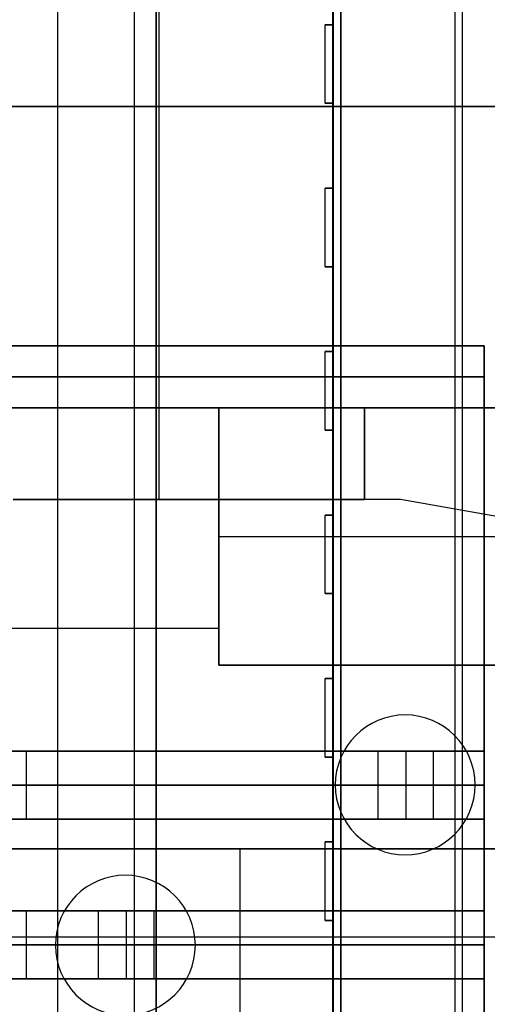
# Model space of a CAD drawing. Extents: x -64 to 57, y 4 to 161.
# Tile 136 of 256: x -56 to -53, y 116 to 122. Entities that reach past the tile are written whole.
import ezdxf

# ---------------------------------------------------------------- set-up
doc = ezdxf.new("R2010")
doc.units = 0
doc.layers.add('DEFAULT', color=7, linetype='CONTINUOUS')

msp = doc.modelspace()

# ---------------------------------------------------------------- linework, layer by layer
at = {"layer": 'DEFAULT', "color": 92}
for p, q in [((-53.9863, 99.1256, 53.7093), (-53.9863, 152.6542, 53.7093)), ((-53.9863, 99.1256, 59.6864), (-53.9863, 152.6542, 59.6864)), ((-53.9863, 152.5542, 65.5634), (-53.9863, 104.5143, 65.5634)), ((-53.2113, 104.5143, 65.5634), (-53.2113, 152.5542, 65.5634)), ((-53.2613, 147.1942, 51.8088), (-53.2613, 104.5143, 51.8089)), ((-54.0363, 121.9572, 51.8089), (-54.0363, 122.4969, 51.8089)), ((-54.0363, 121.9572, 53.7093), (-54.0363, 122.4969, 53.7093)), ((-54.0363, 121.9572, 52.7591), (-54.0363, 122.4969, 52.7591)), ((-54.0863, 121.4572, 51.8089), (-54.0863, 121.9572, 51.8089)), ((-54.0863, 121.9572, 51.8089), (-54.0363, 121.9572, 51.8089)), ((-54.0363, 121.9572, 53.7093), (-54.0863, 121.9572, 53.7093)), ((-54.0863, 121.9572, 53.7093), (-54.0863, 121.9572, 51.8089)), ((-54.0863, 121.4572, 53.7093), (-54.0863, 121.9572, 53.7093)), ((-54.0863, 121.9572, 52.7591), (-54.0363, 121.9572, 52.7591)), ((-54.0863, 121.4572, 52.7591), (-54.0863, 121.9572, 52.7591)), ((-54.0613, 121.9572, 51.8089), (-54.0613, 121.9572, 53.7093)), ((-54.0363, 121.9572, 51.8089), (-54.0363, 121.9572, 53.7093)), ((-54.0363, 121.4572, 53.7093), (-54.0363, 121.9572, 53.7093)), ((-54.0863, 121.7072, 51.8089), (-54.0863, 121.7072, 53.7093)), ((-54.0363, 121.4572, 51.8089), (-54.0863, 121.4572, 51.8089)), ((-54.0863, 121.4572, 53.7093), (-54.0363, 121.4572, 53.7093)), ((-54.0863, 121.4572, 51.8089), (-54.0863, 121.4572, 53.7093)), ((-54.0363, 121.4572, 52.7591), (-54.0863, 121.4572, 52.7591)), ((-54.0613, 121.4572, 51.8089), (-54.0613, 121.4572, 53.7093)), ((-54.0363, 120.9175, 51.8089), (-54.0363, 121.4572, 51.8089)), ((-54.0363, 120.9175, 53.7093), (-54.0363, 121.4572, 53.7093)), ((-54.0363, 121.4572, 53.7093), (-54.0363, 121.4572, 51.8089)), ((-54.0363, 120.9175, 52.7591), (-54.0363, 121.4572, 52.7591)), ((-54.0363, 121.1873, 51.8089), (-54.0363, 121.1873, 53.7093)), ((-54.0863, 120.4175, 51.8089), (-54.0863, 120.9175, 51.8089)), ((-54.0863, 120.9175, 51.8089), (-54.0363, 120.9175, 51.8089)), ((-54.0363, 120.9175, 53.7093), (-54.0863, 120.9175, 53.7093)), ((-54.0863, 120.9175, 53.7093), (-54.0863, 120.9175, 51.8089)), ((-54.0863, 120.4175, 53.7093), (-54.0863, 120.9175, 53.7093)), ((-54.0863, 120.9175, 52.7591), (-54.0363, 120.9175, 52.7591)), ((-54.0863, 120.4175, 52.7591), (-54.0863, 120.9175, 52.7591)), ((-54.0613, 120.9175, 51.8089), (-54.0613, 120.9175, 53.7093)), ((-54.0363, 120.9175, 51.8089), (-54.0363, 120.9175, 53.7093)), ((-54.0363, 120.4175, 53.7093), (-54.0363, 120.9175, 53.7093)), ((-54.0863, 120.6675, 51.8089), (-54.0863, 120.6675, 53.7093)), ((-54.0363, 120.4175, 51.8089), (-54.0863, 120.4175, 51.8089)), ((-54.0863, 120.4175, 53.7093), (-54.0363, 120.4175, 53.7093)), ((-54.0863, 120.4175, 51.8089), (-54.0863, 120.4175, 53.7093)), ((-54.0363, 120.4175, 52.7591), (-54.0863, 120.4175, 52.7591)), ((-54.0613, 120.4175, 51.8089), (-54.0613, 120.4175, 53.7093)), ((-54.0363, 119.8778, 51.8089), (-54.0363, 120.4175, 51.8089)), ((-54.0363, 119.8778, 53.7093), (-54.0363, 120.4175, 53.7093)), ((-54.0363, 120.4175, 53.7093), (-54.0363, 120.4175, 51.8089)), ((-54.0363, 119.8778, 52.7591), (-54.0363, 120.4175, 52.7591)), ((-54.0363, 120.1476, 51.8089), (-54.0363, 120.1476, 53.7093)), ((-54.0863, 119.3778, 51.8089), (-54.0863, 119.8778, 51.8089)), ((-54.0863, 119.8778, 51.8089), (-54.0363, 119.8778, 51.8089)), ((-54.0363, 119.8778, 53.7093), (-54.0863, 119.8778, 53.7093)), ((-54.0863, 119.8778, 53.7093), (-54.0863, 119.8778, 51.8089)), ((-54.0863, 119.3778, 53.7093), (-54.0863, 119.8778, 53.7093)), ((-54.0863, 119.8778, 52.7591), (-54.0363, 119.8778, 52.7591)), ((-54.0863, 119.3778, 52.7591), (-54.0863, 119.8778, 52.7591)), ((-54.0613, 119.8778, 51.8089), (-54.0613, 119.8778, 53.7093)), ((-54.0363, 119.8778, 51.8089), (-54.0363, 119.8778, 53.7093)), ((-54.0363, 119.3778, 53.7093), (-54.0363, 119.8778, 53.7093)), ((-54.0863, 119.6278, 51.8089), (-54.0863, 119.6278, 53.7093)), ((-54.0363, 119.3778, 51.8089), (-54.0863, 119.3778, 51.8089)), ((-54.0863, 119.3778, 53.7093), (-54.0363, 119.3778, 53.7093)), ((-54.0863, 119.3778, 51.8089), (-54.0863, 119.3778, 53.7093)), ((-54.0363, 119.3778, 52.7591), (-54.0863, 119.3778, 52.7591)), ((-54.0613, 119.3778, 51.8089), (-54.0613, 119.3778, 53.7093)), ((-54.0363, 118.8381, 51.8089), (-54.0363, 119.3778, 51.8089)), ((-54.0363, 118.8381, 53.7093), (-54.0363, 119.3778, 53.7093)), ((-54.0363, 119.3778, 53.7093), (-54.0363, 119.3778, 51.8089)), ((-54.0363, 118.8381, 52.7591), (-54.0363, 119.3778, 52.7591)), ((-54.0363, 119.1079, 51.8089), (-54.0363, 119.1079, 53.7093)), ((-54.0863, 118.3381, 51.8089), (-54.0863, 118.8381, 51.8089)), ((-54.0863, 118.8381, 51.8089), (-54.0363, 118.8381, 51.8089)), ((-54.0363, 118.8381, 53.7093), (-54.0863, 118.8381, 53.7093)), ((-54.0863, 118.8381, 53.7093), (-54.0863, 118.8381, 51.8089)), ((-54.0863, 118.3381, 53.7093), (-54.0863, 118.8381, 53.7093)), ((-54.0863, 118.8381, 52.7591), (-54.0363, 118.8381, 52.7591)), ((-54.0863, 118.3381, 52.7591), (-54.0863, 118.8381, 52.7591)), ((-54.0613, 118.8381, 51.8089), (-54.0613, 118.8381, 53.7093)), ((-54.0363, 118.8381, 51.8089), (-54.0363, 118.8381, 53.7093)), ((-54.0363, 118.3381, 53.7093), (-54.0363, 118.8381, 53.7093)), ((-54.0863, 118.5881, 51.8089), (-54.0863, 118.5881, 53.7093)), ((-54.0363, 118.3381, 51.8089), (-54.0863, 118.3381, 51.8089)), ((-54.0863, 118.3381, 53.7093), (-54.0363, 118.3381, 53.7093)), ((-54.0863, 118.3381, 51.8089), (-54.0863, 118.3381, 53.7093)), ((-54.0363, 118.3381, 52.7591), (-54.0863, 118.3381, 52.7591)), ((-54.0613, 118.3381, 51.8089), (-54.0613, 118.3381, 53.7093)), ((-54.0363, 117.7984, 51.8089), (-54.0363, 118.3381, 51.8089)), ((-54.0363, 117.7984, 53.7093), (-54.0363, 118.3381, 53.7093)), ((-54.0363, 118.3381, 53.7093), (-54.0363, 118.3381, 51.8089)), ((-54.0363, 117.7984, 52.7591), (-54.0363, 118.3381, 52.7591)), ((-54.0363, 118.0682, 51.8089), (-54.0363, 118.0682, 53.7093)), ((-54.0863, 117.2984, 51.8089), (-54.0863, 117.7984, 51.8089)), ((-54.0863, 117.7984, 51.8089), (-54.0363, 117.7984, 51.8089)), ((-54.0363, 117.7984, 53.7093), (-54.0863, 117.7984, 53.7093)), ((-54.0863, 117.7984, 53.7093), (-54.0863, 117.7984, 51.8089)), ((-54.0863, 117.2984, 53.7093), (-54.0863, 117.7984, 53.7093)), ((-54.0863, 117.7984, 52.7591), (-54.0363, 117.7984, 52.7591)), ((-54.0863, 117.2984, 52.7591), (-54.0863, 117.7984, 52.7591)), ((-54.0613, 117.7984, 51.8089), (-54.0613, 117.7984, 53.7093)), ((-54.0363, 117.7984, 51.8089), (-54.0363, 117.7984, 53.7093)), ((-54.0363, 117.2984, 53.7093), (-54.0363, 117.7984, 53.7093)), ((-54.0863, 117.5484, 51.8089), (-54.0863, 117.5484, 53.7093)), ((-54.0363, 117.2984, 51.8089), (-54.0863, 117.2984, 51.8089)), ((-54.0863, 117.2984, 53.7093), (-54.0363, 117.2984, 53.7093)), ((-54.0863, 117.2984, 51.8089), (-54.0863, 117.2984, 53.7093)), ((-54.0363, 117.2984, 52.7591), (-54.0863, 117.2984, 52.7591)), ((-54.0613, 117.2984, 51.8089), (-54.0613, 117.2984, 53.7093)), ((-54.0363, 116.7587, 51.8089), (-54.0363, 117.2984, 51.8089)), ((-54.0363, 116.7587, 53.7093), (-54.0363, 117.2984, 53.7093)), ((-54.0363, 117.2984, 53.7093), (-54.0363, 117.2984, 51.8089)), ((-54.0363, 116.7587, 52.7591), (-54.0363, 117.2984, 52.7591)), ((-54.0363, 117.0285, 51.8089), (-54.0363, 117.0285, 53.7093)), ((-54.0863, 116.2587, 51.8089), (-54.0863, 116.7587, 51.8089)), ((-54.0863, 116.7587, 51.8089), (-54.0363, 116.7587, 51.8089)), ((-54.0363, 116.7587, 53.7093), (-54.0863, 116.7587, 53.7093)), ((-54.0863, 116.7587, 53.7093), (-54.0863, 116.7587, 51.8089)), ((-54.0863, 116.2587, 53.7093), (-54.0863, 116.7587, 53.7093)), ((-54.0863, 116.7587, 52.7591), (-54.0363, 116.7587, 52.7591)), ((-54.0863, 116.2587, 52.7591), (-54.0863, 116.7587, 52.7591)), ((-54.0613, 116.7587, 51.8089), (-54.0613, 116.7587, 53.7093)), ((-54.0363, 116.7587, 51.8089), (-54.0363, 116.7587, 53.7093)), ((-54.0363, 116.2587, 53.7093), (-54.0363, 116.7587, 53.7093)), ((-54.0863, 116.5087, 51.8089), (-54.0863, 116.5087, 53.7093)), ((-54.0363, 116.2587, 51.8089), (-54.0863, 116.2587, 51.8089)), ((-54.0863, 116.2587, 53.7093), (-54.0363, 116.2587, 53.7093)), ((-54.0863, 116.2587, 51.8089), (-54.0863, 116.2587, 53.7093)), ((-54.0363, 116.2587, 52.7591), (-54.0863, 116.2587, 52.7591)), ((-54.0613, 116.2587, 51.8089), (-54.0613, 116.2587, 53.7093)), ((-54.0363, 115.719, 51.8089), (-54.0363, 116.2587, 51.8089)), ((-54.0363, 115.719, 53.7093), (-54.0363, 116.2587, 53.7093)), ((-54.0363, 116.2587, 53.7093), (-54.0363, 116.2587, 51.8089)), ((-54.0363, 115.719, 52.7591), (-54.0363, 116.2587, 52.7591)), ((-54.0363, 115.9888, 51.8089), (-54.0363, 115.9888, 53.7093))]:
    msp.add_line(p, q, dxfattribs=at)
at = {"layer": 'DEFAULT', "color": 51}
for p, q in [((-55.7863, 99.2256, 53.8093), (-55.7863, 152.5542, 53.8093)), ((-55.7863, 99.2256, 65.5634), (-55.7863, 152.5542, 65.5634)), ((-54.0363, 99.2256, 53.8093), (-54.0363, 152.5542, 53.8093)), ((-54.0363, 152.5542, 65.5634), (-54.0363, 99.2256, 65.5634)), ((-54.0363, 99.2256, 59.6864), (-54.0363, 152.5542, 59.6864))]:
    msp.add_line(p, q, dxfattribs=at)
at = {"layer": 'DEFAULT', "color": 8}
for p, q in [((-54.0351, 102.3643, 53.8087), (-54.0361, 149.4156, 53.8087)), ((-54.0361, 149.4156, 51.8087), (-54.0351, 102.3643, 51.8087)), ((-54.0351, 102.3643, 52.8087), (-54.0361, 149.4156, 52.8087))]:
    msp.add_line(p, q, dxfattribs=at)
at = {"layer": 'DEFAULT', "color": 7}
for p, q in [((-55.1613, 102.6643, 51.1084), (-55.1613, 149.1156, 51.1084)), ((-55.1613, 102.6643, 66.2634), (-55.1613, 149.1156, 66.2634)), ((-55.1613, 102.6643, 65.7634), (-55.1613, 149.1156, 65.7634)), ((-55.1613, 149.1156, 51.6084), (-55.1613, 102.6643, 51.6084)), ((-54.0363, 141.1156, 51.1084), (-54.0363, 110.6642, 51.1084)), ((-54.0363, 110.6642, 66.2634), (-54.0363, 141.1156, 66.2634)), ((-54.0363, 110.6642, 65.7634), (-54.0363, 141.1156, 65.7634)), ((-54.0363, 110.6642, 51.6084), (-54.0363, 141.1156, 51.6084)), ((-54.0363, 110.6642, 66.0134), (-54.0363, 141.1156, 66.0134)), ((-54.0363, 110.6642, 51.3584), (-54.0363, 141.1156, 51.3584))]:
    msp.add_line(p, q, dxfattribs=at)
at = {"layer": 'DEFAULT', "color": 254}
for p, q in [((-55.3011, 137.5669, 50.8638), (-55.3011, 105.3089, 50.8638)), ((-55.1448, 123.9398, 37.8412), (-55.1448, 118.936, 37.8412)), ((-47.4271, 121.4379, 50.8638), (-63.1751, 121.4379, 50.8638)), ((-61.143, 121.4379, 37.8412), (-47.6226, 121.4379, 37.8412)), ((-62.9795, 119.9139, 42.464), (-53.0735, 119.9139, 42.464)), ((-53.0735, 119.9139, 45.258), (-62.9795, 119.9139, 45.258)), ((-53.0735, 119.9139, 43.861), (-62.9795, 119.9139, 43.861)), ((-53.0735, 119.5202, 45.258), (-53.0735, 119.9139, 45.258)), ((-53.0735, 119.9139, 45.258), (-53.0735, 119.9139, 42.464)), ((-53.0735, 119.9139, 42.464), (-53.0735, 119.5202, 42.464)), ((-53.0735, 119.9139, 42.5364), (-53.0735, 107.2139, 42.5364)), ((-62.9795, 119.717, 42.464), (-53.0735, 119.717, 42.464)), ((-53.0735, 119.717, 45.258), (-62.9795, 119.717, 45.258)), ((-53.0735, 119.5202, 42.464), (-62.9795, 119.5202, 42.464)), ((-54.7626, 119.5202, 47.1884), (-62.9795, 119.5202, 47.1884)), ((-62.9795, 119.5202, 45.258), (-53.0735, 119.5202, 45.258)), ((-53.0735, 119.5202, 41.1394), (-62.9795, 119.5202, 41.1394)), ((-50.7875, 119.5202, 45.7152), (-62.9795, 119.5202, 45.7152)), ((-56.0707, 119.5202, 39.8148), (-53.0735, 119.5202, 39.8148)), ((-54.7626, 117.8819, 47.1884), (-54.7626, 119.5202, 47.1884)), ((-54.7626, 119.5202, 45.8676), (-50.7875, 119.5202, 45.8676)), ((-54.7626, 119.5202, 47.1884), (-54.7626, 119.5202, 45.8676)), ((-54.7626, 119.5202, 45.8676), (-54.7626, 117.8819, 45.8676)), ((-54.7626, 119.5202, 46.528), (-54.7626, 117.8819, 46.528)), ((-47.6226, 119.5202, 37.8412), (-53.8355, 119.5202, 37.8412)), ((-53.8355, 119.5202, 37.8412), (-53.8355, 118.936, 37.8412)), ((-53.8355, 118.936, 38.7302), (-53.8355, 119.5202, 38.7302)), ((-53.8355, 119.5202, 38.7302), (-47.6226, 119.5202, 38.7302)), ((-53.8355, 119.5202, 38.7302), (-53.8355, 119.5202, 37.8412)), ((-53.8355, 119.5202, 38.2857), (-53.8355, 118.936, 38.2857)), ((-47.6226, 119.5202, 38.2857), (-53.8355, 119.5202, 38.2857)), ((-53.0735, 119.5202, 39.8148), (-53.0735, 107.6076, 39.8148)), ((-53.0735, 107.6076, 44.242), (-53.0735, 119.5202, 44.242)), ((-53.0735, 119.5202, 44.242), (-53.0735, 119.5202, 45.258)), ((-53.0735, 119.5202, 42.464), (-53.0735, 119.5202, 39.8148)), ((-53.0735, 119.5202, 44.242), (-50.7875, 119.5202, 44.242)), ((-53.8355, 119.2281, 37.8412), (-53.8355, 119.2281, 38.7302)), ((-53.8355, 118.936, 37.8412), (-56.0707, 118.936, 37.8412)), ((-56.0707, 118.936, 37.892), (-53.8355, 118.936, 37.892)), ((-53.8355, 118.936, 37.8666), (-56.0707, 118.936, 37.8666)), ((-54.9531, 118.936, 37.8412), (-54.9531, 118.936, 37.892)), ((-53.6069, 118.936, 38.7302), (-53.8355, 118.936, 38.7302)), ((-53.8355, 118.936, 37.892), (-53.8355, 118.936, 37.8412)), ((-53.8355, 118.936, 37.892), (-53.8355, 118.936, 38.7302)), ((-53.6069, 118.936, 37.892), (-53.8355, 118.936, 37.892)), ((-53.6069, 118.936, 38.3111), (-53.8355, 118.936, 38.3111)), ((-53.7212, 118.936, 37.892), (-53.7212, 118.936, 38.7302)), ((-53.6069, 118.936, 38.7302), (-53.6069, 118.936, 37.892)), ((-52.4639, 118.7344, 37.892), (-53.6069, 118.936, 37.892)), ((-52.4639, 118.7344, 38.7302), (-53.6069, 118.936, 38.7302)), ((-52.4639, 118.7344, 38.3111), (-53.6069, 118.936, 38.3111)), ((-54.7626, 118.701, 45.8676), (-54.7626, 118.701, 47.1884)), ((-54.7626, 118.701, 45.8676), (-50.7875, 118.701, 45.8676)), ((-54.7626, 118.1168, 47.1884), (-62.9795, 118.1168, 47.1884)), ((-50.7875, 117.8819, 47.1884), (-54.7626, 117.8819, 47.1884)), ((-54.7626, 117.8819, 45.8676), (-50.7875, 117.8819, 45.8676)), ((-54.7626, 117.8819, 47.1884), (-54.7626, 117.8819, 45.8676)), ((-54.7626, 117.8819, 46.528), (-50.7875, 117.8819, 46.528)), ((-59.3336, 117.3358, 40.2653), (-53.0735, 117.3358, 43.5938)), ((-53.0735, 117.3358, 43.1911), (-58.9031, 117.3358, 40.0914)), ((-55.9883, 117.3358, 41.6412), (-55.9883, 116.904, 41.6412)), ((-53.396, 117.3358, 37.892), (-53.7516, 117.3358, 37.892)), ((-53.7516, 117.3358, 37.892), (-53.7516, 116.904, 37.892)), ((-53.7516, 117.3358, 34.9202), (-53.7516, 117.3358, 37.892)), ((-53.396, 117.3358, 34.9202), (-53.7516, 117.3358, 34.9202)), ((-53.7516, 117.3358, 34.9202), (-53.7516, 116.904, 34.9202)), ((-53.396, 117.3358, 36.4061), (-53.7516, 117.3358, 36.4061)), ((-53.7516, 117.3358, 36.4061), (-53.7516, 116.904, 36.4061)), ((-53.5738, 117.3358, 34.9202), (-53.5738, 117.3358, 37.892)), ((-53.5738, 117.3358, 34.9202), (-53.5738, 116.904, 34.9202)), ((-53.396, 116.904, 37.892), (-53.396, 117.3358, 37.892)), ((-53.396, 117.3358, 37.892), (-53.396, 117.3358, 34.9202)), ((-53.396, 116.904, 34.9202), (-53.396, 117.3358, 34.9202)), ((-53.396, 116.904, 36.4061), (-53.396, 117.3358, 36.4061)), ((-53.0735, 117.3358, 43.5938), (-53.0735, 116.904, 43.5938)), ((-53.0735, 116.904, 43.1911), (-53.0735, 117.3358, 43.1911)), ((-53.0735, 117.3358, 43.1911), (-53.0735, 117.3358, 43.5938)), ((-59.3336, 117.1199, 40.2653), (-53.0735, 117.1199, 43.5938)), ((-53.0735, 117.1199, 43.1911), (-58.9031, 117.1199, 40.0914)), ((-53.7516, 117.1199, 34.9202), (-53.7516, 117.1199, 37.892)), ((-53.396, 117.1199, 34.9202), (-53.7516, 117.1199, 34.9202)), ((-53.396, 117.1199, 34.9202), (-53.396, 117.1199, 37.892)), ((-53.0735, 116.904, 43.5938), (-59.3336, 116.904, 40.2653)), ((-58.9031, 116.904, 40.0914), (-53.0735, 116.904, 43.1911)), ((-53.7516, 116.904, 37.892), (-53.396, 116.904, 37.892)), ((-53.7516, 116.904, 34.9202), (-53.7516, 116.904, 37.892)), ((-53.7516, 116.904, 34.9202), (-53.396, 116.904, 34.9202)), ((-53.7516, 116.904, 36.4061), (-53.396, 116.904, 36.4061)), ((-53.5738, 116.904, 34.9202), (-53.5738, 116.904, 37.892)), ((-53.396, 116.904, 37.892), (-53.396, 116.904, 34.9202)), ((-53.0735, 116.904, 43.5938), (-53.0735, 116.904, 43.1911)), ((-62.9795, 116.7135, 47.1884), (-50.7875, 116.7135, 47.1884)), ((-47.7395, 116.7135, 48.3822), (-62.9795, 116.7135, 48.3822)), ((-61.519, 116.7135, 49.576), (-47.7395, 116.7135, 49.576)), ((-55.3595, 116.7135, 47.1884), (-55.3595, 116.7135, 49.576)), ((-54.6292, 116.7135, 49.576), (-54.6292, 115.5959, 49.576)), ((-59.3336, 116.3198, 40.2653), (-53.0735, 116.3198, 43.5938)), ((-53.0735, 116.3198, 43.1911), (-58.9031, 116.3198, 40.0914)), ((-55.9883, 116.3198, 41.6412), (-55.9883, 115.888, 41.6412)), ((-55.174, 116.3198, 37.892), (-55.5296, 116.3198, 37.892)), ((-55.5296, 116.3198, 37.892), (-55.5296, 115.888, 37.892)), ((-55.5296, 116.3198, 34.9202), (-55.5296, 116.3198, 37.892)), ((-55.174, 116.3198, 34.9202), (-55.5296, 116.3198, 34.9202)), ((-55.5296, 116.3198, 34.9202), (-55.5296, 115.888, 34.9202)), ((-55.174, 116.3198, 36.4061), (-55.5296, 116.3198, 36.4061)), ((-55.5296, 116.3198, 36.4061), (-55.5296, 115.888, 36.4061)), ((-55.3518, 116.3198, 34.9202), (-55.3518, 116.3198, 37.892)), ((-55.3518, 116.3198, 34.9202), (-55.3518, 115.888, 34.9202)), ((-55.174, 115.888, 37.892), (-55.174, 116.3198, 37.892)), ((-55.174, 116.3198, 37.892), (-55.174, 116.3198, 34.9202)), ((-55.174, 115.888, 34.9202), (-55.174, 116.3198, 34.9202)), ((-55.174, 115.888, 36.4061), (-55.174, 116.3198, 36.4061)), ((-53.0735, 116.3198, 43.5938), (-53.0735, 115.888, 43.5938)), ((-53.0735, 115.888, 43.1911), (-53.0735, 116.3198, 43.1911)), ((-53.0735, 116.3198, 43.1911), (-53.0735, 116.3198, 43.5938)), ((-61.519, 116.1547, 49.576), (-47.7395, 116.1547, 49.576)), ((-59.3336, 116.1039, 40.2653), (-53.0735, 116.1039, 43.5938)), ((-53.0735, 116.1039, 43.1911), (-58.9031, 116.1039, 40.0914)), ((-55.5296, 116.1039, 34.9202), (-55.5296, 116.1039, 37.892)), ((-55.174, 116.1039, 34.9202), (-55.5296, 116.1039, 34.9202)), ((-55.174, 116.1039, 34.9202), (-55.174, 116.1039, 37.892)), ((-53.0735, 115.888, 43.5938), (-59.3336, 115.888, 40.2653)), ((-58.9031, 115.888, 40.0914), (-53.0735, 115.888, 43.1911)), ((-55.5296, 115.888, 37.892), (-55.174, 115.888, 37.892)), ((-55.5296, 115.888, 34.9202), (-55.5296, 115.888, 37.892)), ((-55.5296, 115.888, 34.9202), (-55.174, 115.888, 34.9202)), ((-55.5296, 115.888, 36.4061), (-55.174, 115.888, 36.4061)), ((-55.3518, 115.888, 34.9202), (-55.3518, 115.888, 37.892)), ((-55.174, 115.888, 37.892), (-55.174, 115.888, 34.9202)), ((-53.0735, 115.888, 43.5938), (-53.0735, 115.888, 43.1911))]:
    msp.add_line(p, q, dxfattribs=at)
at = {"layer": 'DEFAULT', "color": 156}
for p, q in [((-53.577, 117.5664, 37.5166), (-53.577, 117.5664, 35.8806)), ((-54.022, 117.1214, 37.5166), (-54.022, 117.1214, 35.8806)), ((-53.132, 117.1214, 35.8806), (-53.132, 117.1214, 37.5166)), ((-53.577, 116.6764, 37.5166), (-53.577, 116.6764, 35.8806)), ((-55.357, 116.5464, 37.5166), (-55.357, 116.5464, 35.8806)), ((-55.802, 116.1014, 37.5166), (-55.802, 116.1014, 35.8806)), ((-54.912, 116.1014, 35.8806), (-54.912, 116.1014, 37.5166))]:
    msp.add_line(p, q, dxfattribs=at)
for centre, start, end in [((-53.577, 117.1214, 37.5166), 0, 180), ((-53.577, 117.1214, 35.8806), 0, 180), ((-53.577, 117.1214, 36.6986), 0, 180), ((-53.577, 117.1214, 37.5166), 180, 0), ((-53.577, 117.1214, 35.8806), 180, 0), ((-53.577, 117.1214, 36.6986), 180, 0), ((-55.357, 116.1014, 37.5166), 0, 180), ((-55.357, 116.1014, 35.8806), 0, 180), ((-55.357, 116.1014, 36.6986), 0, 180), ((-55.357, 116.1014, 37.5166), 180, 0), ((-55.357, 116.1014, 35.8806), 180, 0), ((-55.357, 116.1014, 36.6986), 180, 0)]:
    msp.add_arc(centre, 0.445, start, end, dxfattribs=at)

doc.saveas('drawing.dxf')
